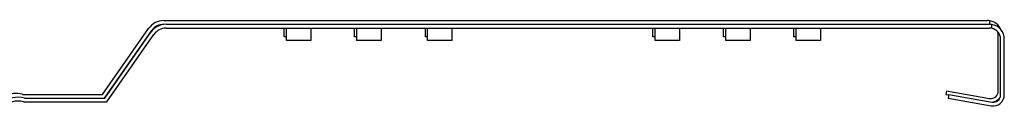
# Paper-space layout 'Sheet3' of a CAD drawing. Header units: inches. Extents: x 0.5 to 19.2, y -4 to 10.7.
# Tile 4 of 27: x 8.455 to 11.08, y -3.541 to -3.31. Entities that reach past the tile are written whole.
import ezdxf

# ---------------------------------------------------------------- set-up
doc = ezdxf.new("R2010")
doc.units = ezdxf.units.IN
doc.header["$MEASUREMENT"] = 0

psp = doc.layouts.new('Sheet3')

# ---------------------------------------------------------------- linework, layer by layer
at = {"color": 7, "linetype": 'Continuous', "lineweight": 25}
for p, q in [((8.6761678, -3.5067216), (8.7992628, -3.3309237)), ((8.8397044, -3.3098712), (11.0345863, -3.3098712)), ((8.8456583, -3.3198712), (11.0405402, -3.3198712)), ((8.8456583, -3.3298712), (11.0405402, -3.3298712)), ((9.1608026, -3.3531783), (9.1608026, -3.3298712)), ((9.1667565, -3.3631783), (9.1667565, -3.3298712)), ((9.2317171, -3.3298712), (9.2317171, -3.3631783)), ((9.348042, -3.3531783), (9.348042, -3.3298712)), ((9.3539959, -3.3631783), (9.3539959, -3.3298712)), ((9.4189565, -3.3298712), (9.4189565, -3.3631783)), ((9.5367868, -3.3531783), (9.5367868, -3.3298712)), ((9.5427408, -3.3631783), (9.5427408, -3.3298712)), ((9.6077014, -3.3298712), (9.6077014, -3.3631783)), ((10.143086, -3.3531783), (10.143086, -3.3298712)), ((10.14904, -3.3631783), (10.14904, -3.3298712)), ((10.2140006, -3.3298712), (10.2140006, -3.3631783)), ((10.3318309, -3.3531783), (10.3318309, -3.3298712)), ((10.3377848, -3.3631783), (10.3377848, -3.3298712)), ((10.4027454, -3.3298712), (10.4027454, -3.3631783)), ((10.5190703, -3.3531783), (10.5190703, -3.3298712)), ((10.5250242, -3.3631783), (10.5250242, -3.3298712)), ((10.5899848, -3.3298712), (10.5899848, -3.3631783)), ((11.0403931, -3.3103), (11.0403931, -3.3198712)), ((11.0463471, -3.3203), (11.0463471, -3.3304478)), ((8.6813735, -3.5167216), (8.8074543, -3.3366595)), ((8.6821218, -3.5167216), (8.8052167, -3.3409237)), ((8.6873274, -3.5267216), (8.8134083, -3.3466595)), ((9.1667565, -3.3531783), (9.1608026, -3.3531783)), ((9.3539959, -3.3531783), (9.348042, -3.3531783)), ((9.5427408, -3.3531783), (9.5367868, -3.3531783)), ((10.14904, -3.3531783), (10.143086, -3.3531783)), ((10.3377848, -3.3531783), (10.3318309, -3.3531783)), ((10.5250242, -3.3531783), (10.5190703, -3.3531783)), ((11.0641139, -3.4979027), (11.0641139, -3.3493987)), ((11.0700678, -3.5079027), (11.0700678, -3.3593987)), ((11.0800678, -3.5079027), (11.0800678, -3.3593987)), ((9.2317171, -3.3631783), (9.1667565, -3.3631783)), ((9.4189565, -3.3631783), (9.3539959, -3.3631783)), ((9.6077014, -3.3631783), (9.5427408, -3.3631783)), ((10.2140006, -3.3631783), (10.14904, -3.3631783)), ((10.4027454, -3.3631783), (10.3377848, -3.3631783)), ((10.5899848, -3.3631783), (10.5250242, -3.3631783)), ((8.4648381, -3.5067216), (8.6761678, -3.5067216)), ((8.470792, -3.5167216), (8.6821218, -3.5167216)), ((10.9263186, -3.4970654), (10.9245821, -3.5069134)), ((10.9245821, -3.5069134), (10.9320666, -3.5082332)), ((10.9263186, -3.4970654), (11.0410106, -3.5172887)), ((10.9322725, -3.5070654), (10.930536, -3.5169134)), ((10.930536, -3.5169134), (11.045228, -3.5371367)), ((10.9322725, -3.5070654), (11.0469645, -3.5272887)), ((8.470792, -3.5267216), (8.6873274, -3.5267216))]:
    psp.add_line(p, q, dxfattribs=at)
at = {"color": 7, "linetype": 'Continuous', "lineweight": 25, "flags": 128}
psp.add_lwpolyline([(11.0641139, -3.3493987), (11.0636802, -3.3443565), (11.0624368, -3.3395892)], dxfattribs=at)
at = {"color": 7, "linetype": 'Continuous', "lineweight": 25}
for centre, radius, start, end in [((8.8397044, -3.3592413), 0.0493701, 90, 145), ((8.8456583, -3.3692413), 0.0493701, 90, 145), ((8.8397044, -3.3592413), 0.0393701, 90, 145), ((8.8456583, -3.3692413), 0.0393701, 90, 145), ((11.0345863, -3.3493987), 0.0395276, 81.5523323, 90), ((11.0345863, -3.3493987), 0.0395276, 22.3035495, 81.5523323), ((11.0405402, -3.3593987), 0.0395276, 81.5523323, 90), ((11.0405402, -3.3593987), 0.0295276, 78.6583938, 90), ((11.0405402, -3.3593987), 0.0395276, 0, 81.5523323), ((11.0405402, -3.3593987), 0.0295276, 0, 78.6583938), ((8.4515642, -3.5839971), 0.0696411, 75.9723855, 128.2459736), ((8.4456103, -3.5739971), 0.0696411, 75.9723855, 116.0953626), ((8.4648381, -3.4970365), 0.009685, 255.9723855, 270), ((8.470792, -3.5070365), 0.009685, 255.9723855, 270), ((11.0444288, -3.4979027), 0.019685, 260, 0), ((11.0503827, -3.5079027), 0.029685, 260, 360), ((11.0503827, -3.5079027), 0.019685, 260, 0), ((11.0444288, -3.4979027), 0.029685, 276.3491234, 325.1893486), ((8.4515642, -3.5839971), 0.0596411, 75.9723855, 134.5145115), ((8.470792, -3.5070365), 0.019685, 255.9723855, 270)]:
    psp.add_arc(centre, radius, start, end, dxfattribs=at)

doc.saveas('drawing.dxf')
